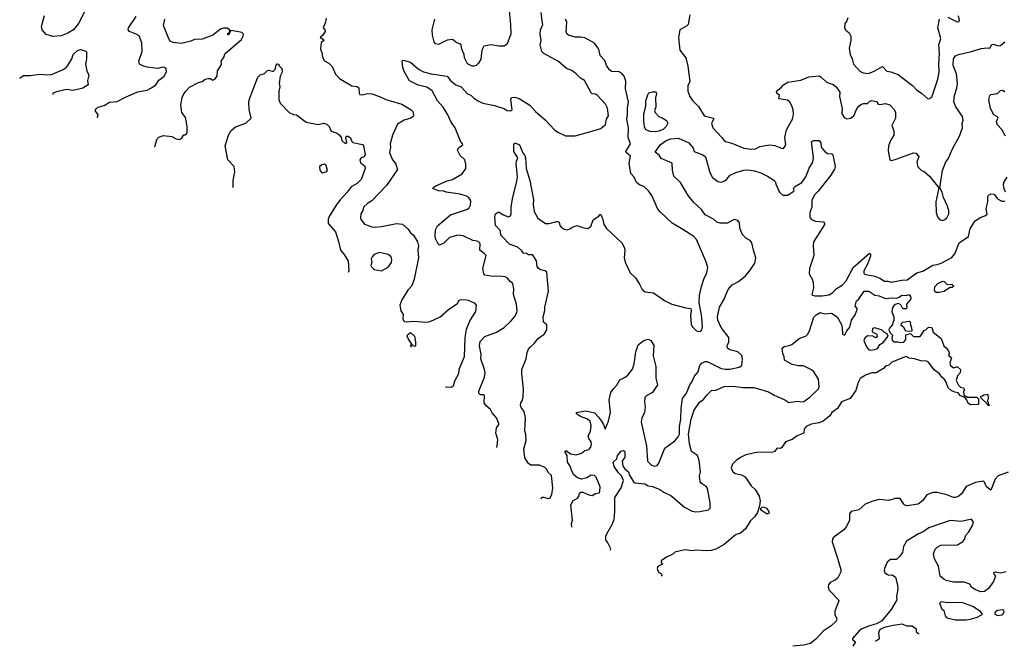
# Model space of a CAD drawing. Extents: x 1933546 to 2138868, y 524910 to 667279.
# Tile 5 of 256: x 1936918 to 1946079, y 545022 to 550849. Entities that reach past the tile are written whole.
import ezdxf

# ---------------------------------------------------------------- set-up
doc = ezdxf.new("R2010")
doc.units = 0

msp = doc.modelspace()

# ---------------------------------------------------------------- linework, layer by layer
at = {"layer": '0CON10XD'}
for points in [[(1937543.3, 550965), (1937465.5, 550815), (1937419.2, 550755), (1937365, 550722.9), (1937305, 550700), (1937225, 550692.9), (1937165, 550712.5), (1937126.2, 550755), (1937122, 550785), (1937147.7, 550887.7)], [(1941465, 550990), (1941486, 550805), (1941486.2, 550715), (1941476, 550684), (1941460.7, 550639.3), (1941443.9, 550616.1), (1941425, 550603.8), (1941375, 550604), (1941305, 550616), (1941237.7, 550602.3), (1941218, 550565), (1941208.8, 550481.2), (1941186.2, 550445), (1941166.7, 550425), (1941145, 550418), (1941128.8, 550418.8), (1941085, 550437.5), (1941055.8, 550495), (1941052.5, 550525), (1941031.4, 550575), (1941026, 550615), (1941014.4, 550624.4), (1940985, 550635.6), (1940945, 550664), (1940895, 550658), (1940815, 550620), (1940787.5, 550625), (1940772.9, 550642.9), (1940758.6, 550705), (1940755.7, 550755), (1940782, 550855)], [(1937643.2, 549938.3), (1937647.1, 549965), (1937620.8, 550005), (1937631.2, 550025), (1937645, 550036), (1937705, 550051.4), (1937755, 550082.1), (1937825, 550089.2), (1937895, 550126.9), (1938015, 550177.5), (1938105.5, 550194.5), (1938145, 550216.7), (1938185.7, 550244.3), (1938211.7, 550288.3), (1938263.3, 550325), (1938283.8, 550365), (1938281.7, 550391.7), (1938266.7, 550405), (1938247.9, 550407.9), (1938205, 550396.9), (1938105, 550409.4), (1938065, 550419.4), (1938034, 550435), (1938025.7, 550465), (1938057.5, 550555), (1938055.7, 550635), (1938028.3, 550698.3), (1938002.5, 550715), (1937938.8, 550738.8), (1937926.7, 550755), (1937930, 550775), (1938000.6, 550879.4)], [(1938178.1, 549666), (1938175, 549670), (1938197, 549743), (1938214.1, 549755.9), (1938255, 549771.2), (1938334.1, 549764.1), (1938375, 549742.5), (1938405, 549736.7), (1938422.5, 549745), (1938445, 549777.5), (1938455, 549777.5), (1938470.7, 549789.3), (1938476.2, 549805), (1938476, 549855), (1938467.7, 549907.7), (1938459.7, 549939.7), (1938427.7, 549987.7), (1938418.8, 550058.8), (1938430, 550125), (1938443.1, 550155), (1938463.9, 550186.1), (1938498.9, 550221.1), (1938582, 550265), (1938615, 550273.3), (1938644.3, 550295), (1938673.8, 550303.8), (1938692.7, 550302.7), (1938715, 550286), (1938735, 550296.2), (1938755.5, 550324.5), (1938757.5, 550375), (1938795.9, 550434.1), (1938794, 550465), (1938819.2, 550505), (1938828.3, 550531.7), (1938981.2, 550665), (1938998.8, 550695), (1939000, 550715), (1938985, 550730), (1938903, 550747), (1938882.5, 550747.5), (1938865, 550712.5), (1938855, 550710), (1938855, 550720), (1938870, 550730), (1938872.5, 550745), (1938870, 550755), (1938849.4, 550769.4), (1938815, 550771.4), (1938785, 550760), (1938716.2, 550705), (1938615, 550667.8), (1938545, 550666.2), (1938510.9, 550649.1), (1938425, 550629.6), (1938345, 550637.8), (1938319.3, 550649.3), (1938305, 550670), (1938255.6, 550795), (1938267.1, 550855)], [(1939770.8, 550865), (1939764.2, 550825), (1939742, 550775), (1939758.1, 550755), (1939759.3, 550740.7), (1939735, 550702.5), (1939712.5, 550685), (1939745, 550666.2), (1939748.1, 550655), (1939722.7, 550637.3), (1939716, 550576), (1939728.8, 550545), (1939735, 550500), (1939755, 550468), (1939793.3, 550445), (1939826.2, 550415), (1939855, 550342.5), (1939895, 550303.3), (1940007.5, 550235), (1940055, 550226.7), (1940072.5, 550215), (1940077, 550167), (1940083.8, 550153.8), (1940105, 550152), (1940155.7, 550164.3), (1940195, 550159.4), (1940265, 550135.5), (1940325, 550106.7), (1940475, 550062.9), (1940561.7, 550011.7), (1940576.2, 549995), (1940582.5, 549965), (1940579.3, 549950.7), (1940555.9, 549934.1), (1940495, 549916), (1940433.5, 549876.5), (1940385.4, 549774.6), (1940364.6, 549695.4), (1940369.2, 549665), (1940360, 549615), (1940383.9, 549553.9), (1940417.5, 549505), (1940433.3, 549455), (1940332.1, 549307.9), (1940195.8, 549165), (1940157.6, 549142.4), (1940118, 549105), (1940110, 549075), (1940093.1, 549045), (1940088.8, 549005), (1940095, 548987.5), (1940127, 548947), (1940195, 548923.3), (1940225, 548920), (1940285, 548925.6), (1940425, 548954), (1940478.8, 548948.8), (1940532.1, 548902.1), (1940555, 548868.8), (1940581.2, 548845), (1940618.6, 548785), (1940627.4, 548747.4), (1940622.9, 548705), (1940627.7, 548635), (1940589.5, 548435), (1940566, 548375), (1940529.2, 548335), (1940504, 548295), (1940474, 548245), (1940455.7, 548195), (1940463, 548143), (1940485, 548106.7), (1940483.3, 548065), (1940495, 548042.5), (1940525, 548040), (1940575, 548046.7), (1940705, 548037.5), (1940736.4, 548043.6), (1940830, 548085), (1940907.5, 548155), (1940995, 548212.5), (1941003.3, 548236.7), (1941016.7, 548243.3), (1941063.4, 548246.6), (1941091.4, 548241.4), (1941146, 548215), (1941163.8, 548195), (1941158, 548135), (1941110.3, 548059.7), (1941073, 547967), (1941060, 547895), (1941052.2, 547715), (1941004.2, 547595), (1941000, 547555), (1940962.4, 547487.6), (1940949.7, 547440.3), (1940935, 547427.5), (1940885, 547432.5), (1940880.9, 547430.5)], [(1941356, 546871.6), (1941360.8, 546885), (1941366.9, 546945), (1941349.2, 547005), (1941355, 547053.3), (1941375.4, 547084.6), (1941375.6, 547095), (1941355.4, 547145.4), (1941312.8, 547192.8), (1941298.6, 547225), (1941259.3, 547259.3), (1941240.8, 547285), (1941243.3, 547355), (1941235, 547361.2), (1941205, 547361.2), (1941191.2, 547375), (1941189.2, 547395), (1941243.1, 547525), (1941248.1, 547565), (1941243.5, 547595), (1941208.7, 547695), (1941210.5, 547735), (1941197.5, 547815), (1941202.5, 547857.5), (1941246.8, 547903.2), (1941355.3, 547944.7), (1941425, 547985.5), (1941491.5, 548048.5), (1941523, 548087), (1941542.5, 548125), (1941545.8, 548145), (1941539.2, 548205), (1941513.8, 548295), (1941515.5, 548345), (1941505.3, 548395.3), (1941480, 548415), (1941458, 548445), (1941435, 548459.4), (1941385, 548465.3), (1941325, 548461.2), (1941245, 548474.2), (1941236.2, 548485), (1941226.7, 548535), (1941257.5, 548655), (1941240, 548675), (1941199.4, 548705), (1941202, 548765), (1941195, 548778.8), (1941175, 548789.2), (1941135, 548797.1), (1941045, 548839.2), (1940994.3, 548845.7), (1940916.8, 548823.2), (1940865, 548772.5), (1940825, 548752.5), (1940815, 548760), (1940788.1, 548815), (1940783.4, 548836.6), (1940787.1, 548895), (1940805, 548932), (1940926.2, 549035), (1941085, 549086.7), (1941100.9, 549099.1), (1941111.1, 549125), (1941114.3, 549165), (1941096, 549195), (1941075, 549209.2), (1941015, 549227.8), (1940885, 549244.2), (1940864.4, 549254.4), (1940815, 549256.9), (1940768.8, 549275), (1940763.3, 549285), (1940788.8, 549305), (1940895, 549350), (1940945.3, 549364.7), (1941034, 549415), (1941068.1, 549465), (1941070.6, 549505), (1941058.6, 549545), (1941016.2, 549585), (1940992, 549635), (1941002.3, 549657.7), (1941040, 549685), (1941037.5, 549695), (1941018.3, 549718.3), (1940970, 549845), (1940931.4, 549895), (1940901.4, 549965), (1940858.5, 550035), (1940806.1, 550095), (1940755, 550187.5), (1940705, 550221.1), (1940625, 550240.6), (1940545, 550282), (1940495, 550367.5), (1940483.8, 550405), (1940477.5, 550465), (1940485, 550472.5), (1940555, 550453.8), (1940629.3, 550389.3), (1940673.8, 550365), (1940747.4, 550347.4), (1940894.7, 550324.7), (1940925, 550282.9), (1940975, 550244.4), (1941025, 550224.3), (1941085, 550160), (1941115, 550146.9), (1941145, 550118.5), (1941184.7, 550094.7), (1941225.8, 550074.2), (1941335, 550052.9), (1941423.2, 550023.2), (1941455, 550004.2), (1941485, 550001.2), (1941498.8, 550015), (1941486.7, 550105), (1941493.3, 550125), (1941525, 550129.2), (1941565, 550116), (1941665.7, 550055.7), (1941717.5, 549995), (1941807.6, 549917.6), (1941895, 549824), (1941925, 549802.5), (1941995, 549768), (1942085, 549770), (1942242, 549812), (1942325, 549836.2), (1942368.8, 549875), (1942378, 549925), (1942396.9, 549955), (1942387.9, 550027.9), (1942367.5, 550065), (1942294, 550145), (1942275, 550155.6), (1942245, 550160), (1942235, 550170), (1942174.5, 550284.5), (1942135, 550306.7), (1942096.5, 550346.5), (1942055.7, 550375.7), (1942005, 550396), (1941931.7, 550461.7), (1941795, 550534.5), (1941775, 550554.2), (1941761.2, 550615), (1941770.9, 550655), (1941759.4, 550715), (1941764.1, 550755), (1941786.7, 550805), (1941778.1, 550835), (1941770.6, 550915)], [(1941769, 546393.1), (1941775, 546409.2), (1941795, 546409.2), (1941835, 546395.4), (1941851.2, 546398.8), (1941869.6, 546435), (1941878.8, 546495), (1941865, 546612), (1941839.6, 546635), (1941820.9, 546670.9), (1941805.4, 546685.4), (1941755, 546705.4), (1941675, 546706.2), (1941653.5, 546723.5), (1941616.5, 546775), (1941607.5, 546855), (1941631.9, 546935), (1941626.9, 546995), (1941618.1, 547025), (1941622.7, 547145), (1941610.6, 547205), (1941585, 547243.8), (1941578.8, 547265), (1941580, 547285), (1941593.9, 547306.1), (1941602.3, 547337.7), (1941604.4, 547415), (1941589.4, 547555), (1941590.8, 547595), (1941631.4, 547695), (1941641.2, 547755), (1941653.3, 547785), (1941666.1, 547803.9), (1941705, 547836.7), (1941741.2, 547885), (1941801.2, 547928.8), (1941824.1, 547965.9), (1941821.2, 548011.2), (1941791.2, 548035), (1941788.8, 548085), (1941803.3, 548145), (1941803.6, 548176.4), (1941838.8, 548325), (1941822.7, 548502.7), (1941807.5, 548515), (1941765, 548523.1), (1941745, 548535.8), (1941733.3, 548555), (1941727.3, 548607.3), (1941695, 548655.8), (1941685, 548662.9), (1941651.2, 548661.2), (1941635, 548676.2), (1941605, 548676.7), (1941589.7, 548699.7), (1941552.6, 548732.6), (1941475, 548763.1), (1941402.5, 548835), (1941396, 548845), (1941392.5, 548885), (1941346.2, 548935), (1941338, 549015), (1941345.7, 549044.3), (1941375, 549062.5), (1941415, 549033.8), (1941465, 549016.2), (1941483.3, 549025), (1941492, 549045), (1941490.5, 549105), (1941502.2, 549185), (1941545, 549347.5), (1941549.2, 549385), (1941538.1, 549515), (1941539.2, 549535), (1941552.9, 549565), (1941515, 549622.5), (1941515, 549690), (1941525, 549700), (1941535, 549700), (1941567.5, 549685), (1941600.7, 549610.7), (1941618.6, 549585), (1941625.6, 549565), (1941631.9, 549465), (1941665, 549352.5), (1941699.6, 549175), (1941696.3, 549126.3), (1941704.5, 549065), (1941740, 549005), (1941810, 548955), (1941843, 548953), (1941915, 548973.3), (1941925, 548971.2), (1941936.7, 548965), (1941943.8, 548935), (1941955, 548920), (1941985, 548902.5), (1942014.4, 548894.4), (1942037, 548903), (1942059.3, 548920.7), (1942105, 548936.7), (1942155, 548916), (1942205, 548906.2), (1942232.3, 548927.7), (1942252.5, 548987.5), (1942306.4, 549023.6), (1942315, 549037.5), (1942326.4, 549036.4), (1942345, 548990), (1942353.8, 548945), (1942378.3, 548908.3), (1942520.6, 548775), (1942541.9, 548735), (1942548.1, 548705), (1942543.1, 548635), (1942551.9, 548595), (1942598, 548495), (1942648.3, 548448.3), (1942685, 548388.8), (1942711.1, 548341.1), (1942737.8, 548317.8), (1942815, 548308.1), (1942917.3, 548237.3), (1942985, 548204), (1943115, 548168.8), (1943162.5, 548162.5), (1943166.2, 548146.2), (1943158.3, 548098.3), (1943166.4, 548016.4), (1943175, 547997.5), (1943216.1, 547956.1), (1943245, 547951.2), (1943263.3, 547965), (1943271.2, 547995), (1943261.4, 548105), (1943240, 548215), (1943244, 548285), (1943261.7, 548368.3), (1943282.5, 548435), (1943311.2, 548495), (1943322, 548545), (1943302.5, 548605), (1943215.5, 548805.5), (1943191.9, 548831.9), (1943087.3, 548897.3), (1942988.7, 548958.7), (1942872.9, 549065), (1942856.7, 549086.7), (1942799.4, 549215), (1942769.1, 549259.1), (1942725, 549298.6), (1942684.5, 549314.5), (1942656.2, 549335), (1942635.6, 549385), (1942605, 549420), (1942588.2, 549515), (1942600.5, 549580.5), (1942561.2, 549615), (1942559.2, 549625), (1942601.8, 549695), (1942580.5, 549755), (1942581.1, 549845), (1942566.9, 549925), (1942574.6, 549965), (1942572.7, 550027.3), (1942581.2, 550085), (1942555.4, 550205), (1942556.6, 550276.6), (1942543, 550323), (1942523.8, 550345), (1942495, 550364.2), (1942425, 550367.5), (1942405, 550384), (1942379.2, 550425), (1942360.9, 550470.9), (1942320, 550515), (1942306.8, 550576.8), (1942265, 550632), (1942175, 550680.8), (1942135, 550687.5), (1942085, 550685.7), (1942025, 550704.3), (1942012, 550715), (1942002.9, 550735), (1942008.5, 550825), (1941996.9, 550855)], [(1943153.8, 550895), (1943136.9, 550805), (1943125, 550791.5), (1943060, 550755), (1943048.5, 550685), (1943060.8, 550565), (1943115.8, 550495), (1943134.1, 550415.9), (1943152.5, 550275), (1943135.8, 550235), (1943133.9, 550186.1), (1943154.2, 550135), (1943177.6, 550097.6), (1943235, 550040.8), (1943285, 549955.8), (1943372.5, 549935), (1943373.3, 549925), (1943354.2, 549884.2), (1943366.2, 549845), (1943451.2, 549755), (1943471.2, 549725), (1943485, 549716), (1943545, 549700.8), (1943655, 549655.6), (1943725, 549646.5), (1943765, 549648.5), (1943805, 549669.4), (1943895.5, 549685.5), (1943945, 549679.4), (1944005, 549653.8), (1944025, 549652.5), (1944045.6, 549684.4), (1944036.2, 549755), (1944051.1, 549825), (1944097.3, 549902.7), (1944108.7, 549925), (1944117, 549967), (1944113.1, 550015), (1944100.5, 550055), (1944083.1, 550083.1), (1944061.4, 550101.4), (1943980, 550115), (1943986.2, 550145), (1943962.9, 550165), (1943958.9, 550185), (1944002.4, 550217.6), (1944025, 550244.2), (1944065, 550269.2), (1944185, 550288.6), (1944260.8, 550319.2), (1944355, 550326), (1944375, 550316), (1944425, 550268.8), (1944487, 550247), (1944514.2, 550224.2), (1944549.2, 550175), (1944544.4, 550135), (1944571.4, 550025), (1944567.3, 549977.3), (1944590.3, 549940.3), (1944615, 549926.2), (1944647.3, 549932.7), (1944680, 549955), (1944703.3, 550015), (1944725, 550046.7), (1944745, 550062), (1944770.5, 550069.5), (1944805, 550070), (1944827.8, 550092.2), (1944845, 550097.8), (1944888.5, 550088.5), (1944906.7, 550065), (1944921.2, 550061.2), (1944975, 550070.8), (1945015, 550056.7), (1945054.6, 550014.6), (1945067.5, 549985), (1945065.4, 549934.6), (1945032, 549865), (1945052, 549815), (1945051.2, 549775), (1945018.8, 549725), (1945002.7, 549677.3), (1944998.8, 549631.2), (1945013.3, 549545), (1945025, 549538.8), (1945065, 549548), (1945235, 549612), (1945259.2, 549609.2), (1945282.5, 549575), (1945266.7, 549525), (1945275, 549482.5), (1945307.7, 549447.7), (1945335, 549438.8), (1945383.3, 549395), (1945470, 549285), (1945442.5, 549155), (1945444, 549055), (1945458.8, 549015), (1945475, 548992.5), (1945505, 548983.3), (1945525, 548990), (1945543.9, 549006.1), (1945563.3, 549045), (1945563, 549073), (1945551.2, 549115), (1945513.3, 549195), (1945501.2, 549245), (1945480, 549285), (1945503.6, 549446.4), (1945535, 549528.8), (1945555.6, 549555), (1945599.5, 549655), (1945663.1, 549765), (1945689.5, 549845), (1945686.9, 549885), (1945695.6, 549915), (1945690, 549950), (1945628.3, 550038.3), (1945610.7, 550085), (1945615.4, 550144.6), (1945637.9, 550212.1), (1945644.5, 550255), (1945633.5, 550345), (1945602.9, 550425), (1945605.7, 550485), (1945625.9, 550514.1), (1945654.3, 550525.7), (1945775, 550553.1), (1945865, 550581.4), (1945920.8, 550589.2)], [(1944624.2, 550865.8), (1944615, 550837.5), (1944596.7, 550815), (1944593.3, 550775), (1944605, 550752.5), (1944636.1, 550726.1), (1944650, 550695), (1944650, 550655), (1944637.1, 550585), (1944644.4, 550525), (1944664.4, 550485), (1944676.6, 550436.6), (1944735, 550370), (1944765, 550355.8), (1944815, 550348.6), (1944869.5, 550370.5), (1944945, 550415.7), (1944985, 550370.6), (1945024.2, 550364.2), (1945090.3, 550340.3), (1945175, 550274), (1945225, 550236), (1945263.8, 550195), (1945310, 550165), (1945365, 550117.5), (1945376.4, 550113.6), (1945405, 550130), (1945460.9, 550295), (1945473.6, 550365), (1945469.2, 550439.2), (1945475.8, 550535), (1945469.4, 550615), (1945488.9, 550675), (1945462.1, 550775), (1945475.8, 550855)], [(1945555, 550874.2), (1945635, 550832.5), (1945655, 550830), (1945662, 550845), (1945654.2, 550885)], [(1945920.8, 550589.2), (1945945, 550586.2), (1945962.5, 550617.5), (1945975, 550622.9), (1946025, 550605.8), (1946045, 550608), (1946085, 550643.8)], [(1936918.1, 550305.4), (1936955, 550329.2), (1937015, 550330), (1937105.9, 550344.1), (1937175, 550336.9), (1937215, 550341.1), (1937322.5, 550385), (1937352, 550405), (1937366.6, 550423.4), (1937404, 550485), (1937416.2, 550525), (1937455, 550562.5), (1937485, 550572), (1937535, 550557.5), (1937539.3, 550549.3), (1937540, 550485), (1937530.8, 550435), (1937542, 550375), (1937560, 550335), (1937555, 550310), (1937550, 550285), (1937556.2, 550245), (1937505, 550214.2), (1937415, 550190), (1937355, 550198.8), (1937261.7, 550178.3), (1937227.5, 550165), (1937226.6, 550153.7)], [(1938905.7, 549289.7), (1938904.4, 549355), (1938919.5, 549435), (1938912.7, 549482.7), (1938856.1, 549546.1), (1938828.8, 549675), (1938860, 549775), (1938885, 549820), (1938927.3, 549852.7), (1939022.7, 549887.3), (1939072, 549935), (1939054, 550015), (1939048.8, 550075), (1939053.8, 550105), (1939133.8, 550315), (1939155, 550336.7), (1939195, 550348.8), (1939224.2, 550375.8), (1939235, 550378.8), (1939275, 550366.2), (1939296.2, 550385), (1939305, 550427.5), (1939315, 550437.5), (1939330, 550435), (1939330, 550425), (1939356.1, 550396.1), (1939361.2, 550375), (1939358, 550355), (1939341.2, 550325), (1939332.6, 550257.4), (1939337.5, 550225), (1939328.2, 550185), (1939328.7, 550108.7), (1939342.1, 550072.1), (1939425, 549986.7), (1939465, 549966.7), (1939495, 549966.2), (1939585, 549896.7), (1939695, 549874.2), (1939745, 549887.5), (1939775, 549876.7), (1939797.3, 549857.3), (1939815, 549813.8), (1939872.7, 549792.7), (1939893.8, 549775), (1939908.8, 549755), (1939916.7, 549725), (1939945, 549696.7), (1939963, 549707), (1939951.2, 549755), (1939962.5, 549765), (1939975, 549765.5), (1939995, 549751.2), (1940007.7, 549717.7), (1940017.5, 549707.5), (1940107.3, 549687.3), (1940116, 549675), (1940132.5, 549595), (1940122.9, 549575), (1940095, 549563.7), (1940081.9, 549545), (1940089.4, 549519.4), (1940108.6, 549505), (1940128.5, 549488.5), (1940131.4, 549465), (1940095, 549363.8), (1940057.5, 549325), (1940003.5, 549295), (1939966, 549244), (1939900.6, 549175), (1939868.1, 549135), (1939799.2, 549025), (1939788, 548995), (1939788, 548955), (1939855, 548876.7), (1939885, 548786.7), (1939902.5, 548705), (1939936.9, 548665), (1939972.9, 548605), (1939981.2, 548515), (1939975.6, 548499.2)], [(1942835, 549806.7), (1942785, 549810), (1942745, 549826.7), (1942732.3, 549852.3), (1942724.4, 549915), (1942725.7, 549975), (1942744.3, 550045), (1942744.2, 550095), (1942765, 550160), (1942778.3, 550171.7), (1942805, 550180), (1942835, 550180), (1942840, 550175), (1942842.5, 550155), (1942832.5, 550125), (1942836.2, 550035), (1942824, 550005), (1942830, 549985), (1942865, 549949.2), (1942895, 549938), (1942935, 549911.2), (1942947.7, 549887.7), (1942932.3, 549857.7), (1942905, 549828.8), (1942865, 549814.2), (1942835, 549806.7)], [(1946090.5, 549765), (1946055, 549829.2), (1946012.5, 549875), (1946006.2, 549905), (1946023.3, 549935), (1946016.7, 549945), (1945982, 549965), (1945951.4, 550025), (1945933.9, 550106.1), (1945943.3, 550145), (1945952.5, 550155), (1946015, 550163.3), (1946045, 550190), (1946065, 550193.8), (1946085, 550177.5)], [(1942054.8, 546129.8), (1942052, 546165), (1942061.2, 546195), (1942046.7, 546335), (1942065, 546373.3), (1942109.5, 546400.5), (1942120, 546415), (1942126.2, 546445), (1942137.5, 546455), (1942156.8, 546456.8), (1942215, 546429.2), (1942245.9, 546424.1), (1942275, 546442), (1942310, 546450), (1942316.4, 546463.6), (1942317.5, 546505), (1942280.8, 546595), (1942265, 546612), (1942235, 546614.3), (1942195, 546589.5), (1942145, 546577.5), (1942109.5, 546589.5), (1942075, 546615.5), (1942057.1, 546645), (1942035.3, 546705), (1942015.4, 546735), (1942011.4, 546795), (1941990, 546835), (1941995, 546841.2), (1942005, 546840), (1942042.9, 546812.9), (1942095, 546802.2), (1942145, 546819.1), (1942175, 546842.9), (1942215, 546852.5), (1942231.8, 546875), (1942236.9, 546903.1), (1942234.1, 546925), (1942212.7, 546955), (1942208.2, 546975), (1942227.8, 547022.2), (1942234.7, 547075), (1942225.3, 547115.3), (1942195, 547138.5), (1942135, 547160), (1942098.8, 547185), (1942097.5, 547195), (1942185, 547212.2), (1942265, 547192.5), (1942303.9, 547153.9), (1942331.4, 547115), (1942350, 547085), (1942365, 547040), (1942395, 547116.7), (1942413.8, 547195), (1942402.3, 547315), (1942419.1, 547380.9), (1942441.5, 547415), (1942475, 547450), (1942501.1, 547498.9), (1942552, 547525), (1942575, 547544.3), (1942619.3, 547600.7), (1942635, 547650), (1942649.5, 547760.5), (1942671.9, 547825), (1942726.5, 547865), (1942766.9, 547876.9), (1942791.1, 547865), (1942819.1, 547819.1), (1942812.1, 547722.1), (1942837.1, 547625), (1942835.8, 547515), (1942852, 547455), (1942805, 547382), (1942754, 547355), (1942734.2, 547335), (1942730, 547295), (1942738.8, 547245), (1942730.8, 547195), (1942707.5, 547145), (1942699.2, 547105), (1942748.9, 546885), (1942758.1, 546745), (1942795, 546705.7), (1942825, 546697.1), (1942848.8, 546705), (1942864.3, 546725.7), (1942920.8, 546865), (1943015, 546932.5), (1943045, 546969.2), (1943055.7, 546995), (1943056.5, 547065), (1943069.1, 547135), (1943073.2, 547235), (1943085, 547325.6), (1943123.3, 547375), (1943152.5, 547455), (1943174.5, 547485), (1943195.3, 547534.7), (1943229.4, 547575), (1943245.6, 547635), (1943264.6, 547655.4), (1943295, 547669.2), (1943315, 547669.2), (1943445, 547605.6), (1943485, 547598.2), (1943525, 547599.1), (1943611.2, 547618.8), (1943636.2, 547633.8), (1943642.9, 547695), (1943637.5, 547725), (1943600.6, 547760.6), (1943525, 547778.6), (1943504.2, 547795), (1943500.8, 547815), (1943516, 547855), (1943517.5, 547895), (1943445, 547987.1), (1943413.8, 548055), (1943410.8, 548085), (1943428.9, 548175), (1943468.5, 548245), (1943509.4, 548340.6), (1943548.1, 548385), (1943607.1, 548415), (1943671.3, 548468.7), (1943715, 548519.5), (1943758.4, 548585), (1943768.6, 548635), (1943744.7, 548705), (1943730, 548775), (1943715, 548797.1), (1943675, 548819.2), (1943641.4, 548855), (1943618, 548915), (1943615, 548960), (1943600.7, 548980.7), (1943565, 548992.5), (1943505, 548956.2), (1943435, 548958), (1943405, 548966), (1943373.8, 548995), (1943294.7, 549034.7), (1943262.9, 549082.9), (1943189.4, 549149.4), (1943136.4, 549215), (1943065.7, 549335.7), (1943005.6, 549395), (1942990.8, 549450.8), (1942990, 549515), (1942885, 549560), (1942869.2, 549589.2), (1942831.7, 549618.3), (1942876, 549685), (1942933.3, 549725), (1942975, 549741.4), (1943048.2, 549748.2), (1943145, 549702.9), (1943184.5, 549655), (1943195, 549623.6), (1943275, 549593.3), (1943298.6, 549575), (1943338.3, 549428.3), (1943365, 549381.2), (1943413.2, 549343.2), (1943445, 549337.5), (1943472.4, 549347.6), (1943495.4, 549364.6), (1943527.6, 549402.4), (1943580.9, 549429.1), (1943655, 549451.1), (1943693.2, 549453.2), (1943755, 549442.9), (1943815, 549424), (1943875, 549394.2), (1943935, 549356.2), (1943945.8, 549345), (1943956.9, 549315), (1943987.5, 549245), (1944017.9, 549217.9), (1944062.1, 549217.9), (1944120, 549255), (1944123.3, 549265), (1944118, 549275), (1944125.8, 549295), (1944193.7, 549336.3), (1944232.7, 549387.3), (1944265, 549470), (1944297.1, 549525), (1944303, 549567), (1944283.8, 549715), (1944305, 549726.7), (1944355, 549727.5), (1944371.2, 549705), (1944374, 549665), (1944405, 549626.2), (1944434.2, 549604.2), (1944475, 549602), (1944485, 549593.3), (1944506, 549485), (1944499.7, 549460.3), (1944464.3, 549405), (1944346.9, 549255), (1944315, 549224), (1944288.3, 549171.7), (1944288.8, 549105), (1944270.8, 549055), (1944270.5, 549010.5), (1944285, 548991.2), (1944322.5, 548975), (1944395, 548970), (1944402.5, 548965), (1944406.7, 548945), (1944386.7, 548915), (1944304, 548785), (1944299.2, 548745), (1944305.6, 548655), (1944265.7, 548535), (1944264, 548485), (1944290.8, 548435), (1944299.2, 548405), (1944302.9, 548355), (1944288.8, 548295), (1944295, 548286.7), (1944315, 548280.6), (1944385, 548281.2), (1944445, 548291.8), (1944485, 548311.1), (1944515.7, 548345), (1944572.9, 548385), (1944608.3, 548421.7), (1944674.4, 548545), (1944825, 548676.7), (1944835, 548670), (1944835, 548650), (1944807.5, 548575), (1944772.9, 548515), (1944770.8, 548495), (1944775.7, 548485.7), (1944789.7, 548479.7), (1944874, 548464), (1944920.8, 548445), (1944965, 548416.5), (1944995, 548417.5), (1945025, 548407.8), (1945125, 548426.5), (1945175, 548429.7), (1945265, 548495.5), (1945320.2, 548509.8), (1945412.8, 548567.2), (1945455, 548571.5), (1945492, 548585), (1945590.9, 548639.1), (1945618.9, 548671.1), (1945660, 548775), (1945745, 548831.9), (1945760, 548905), (1945805.2, 548974.8), (1945855, 549011.1), (1945898.8, 549025), (1945920, 549040), (1945911.8, 549095), (1945925.5, 549155), (1945924.4, 549205), (1945933.1, 549216.9), (1945955, 549230), (1945985, 549226.7), (1946016.7, 549185), (1946055, 549162), (1946085, 549161.4)], [(1939735, 549426.2), (1939765, 549433.8), (1939775, 549436.7), (1939782, 549448), (1939770.8, 549495), (1939755, 549507.1), (1939728.8, 549501.2), (1939708.8, 549485), (1939710.3, 549450.3), (1939725, 549430), (1939735, 549426.2)], [(1946090, 549245), (1946077.3, 549277.3), (1946072.2, 549312.2), (1946075.5, 549335), (1946107.1, 549385)], [(1940285, 548513.3), (1940345, 548547.5), (1940377.7, 548592.3), (1940381.2, 548615), (1940373.6, 548643.6), (1940347.5, 548665), (1940265, 548684), (1940215, 548666), (1940196.7, 548645), (1940187.5, 548625), (1940193.3, 548595), (1940186.7, 548565), (1940191.7, 548551.7), (1940215, 548527.5), (1940285, 548513.3)], [(1945475, 548312.5), (1945445, 548312.5), (1945435, 548320), (1945430, 548335), (1945433.3, 548365), (1945460, 548395), (1945505, 548417.5), (1945520, 548415), (1945545, 548390), (1945595, 548387.5), (1945610, 548375), (1945595, 548360), (1945575, 548360), (1945515, 548322.5), (1945475, 548312.5)], [(1942413.3, 545914.9), (1942417, 545927), (1942391.5, 545985), (1942372.3, 546012.3), (1942372.2, 546045), (1942383.5, 546075), (1942431.1, 546155), (1942447.8, 546202.2), (1942456.1, 546275), (1942455.9, 546405), (1942513.6, 546496.4), (1942534.7, 546565), (1942518.8, 546608.8), (1942488.9, 546635), (1942450, 546695), (1942441.2, 546735), (1942473.4, 546766.6), (1942481.5, 546795), (1942515, 546837.1), (1942535, 546842), (1942545, 546836.7), (1942547, 546827), (1942547.8, 546782.2), (1942524.4, 546745), (1942529.3, 546699.3), (1942545.3, 546675.3), (1942583.3, 546645), (1942592.5, 546615), (1942630.3, 546550.3), (1942645, 546541.4), (1942733, 546533), (1942766.7, 546515), (1942805, 546507.5), (1942875, 546480.5), (1942912.5, 546455), (1942975, 546424.2), (1943105, 546316.4), (1943175, 546277.9), (1943207.2, 546272.8), (1943245, 546275.6), (1943327.5, 546292.5), (1943343.6, 546306.4), (1943343.9, 546356.1), (1943318.6, 546488.6), (1943309.4, 546505), (1943262.9, 546535), (1943249.2, 546555), (1943242.5, 546605), (1943252.7, 546645), (1943239.1, 546749.1), (1943223.5, 546795), (1943167.8, 546835), (1943148.8, 546905), (1943140.5, 546995), (1943164.7, 547135), (1943195, 547219.2), (1943245.4, 547294.6), (1943276.2, 547315), (1943311, 547359), (1943355, 547400.4), (1943395, 547404.6), (1943471.8, 547438.2), (1943555, 547442.3), (1943645, 547430.4), (1943745, 547427.7), (1943815, 547411.5), (1943885, 547387.3), (1943936.6, 547356.6), (1944036.7, 547315), (1944075, 547290), (1944155, 547300.9), (1944195.9, 547294.1), (1944215, 547298.6), (1944270.9, 547339.1), (1944349.2, 547415), (1944355.6, 547435), (1944348.8, 547505), (1944305.8, 547575.8), (1944285, 547593.3), (1944211.2, 547631.2), (1944165, 547631.4), (1944105, 547644.3), (1944035, 547682.5), (1944031.2, 547715), (1944017.5, 547745), (1944012.5, 547795), (1944031.2, 547808.8), (1944078.8, 547818.8), (1944101.7, 547828.3), (1944170, 547885), (1944235, 547910.8), (1944247.5, 547922.5), (1944267.5, 547955), (1944307.3, 548082.7), (1944330, 548105), (1944364.6, 548125.4), (1944405, 548114.2), (1944470.3, 548120.3), (1944525, 548086), (1944563.8, 548015), (1944571.2, 547985), (1944573.3, 547925), (1944585, 547917.5), (1944595, 547920), (1944613.9, 547956.1), (1944640.7, 547989.3), (1944656, 548055), (1944690, 548105), (1944710, 548155), (1944710, 548165), (1944692.5, 548185), (1944703.8, 548235), (1944723, 548247), (1944775, 548326), (1944817.5, 548325), (1944875, 548286.7), (1944915, 548281.2), (1944975, 548256.2), (1945035, 548263.3), (1945075, 548260), (1945101.2, 548268.8), (1945125, 548288), (1945165, 548286), (1945195, 548292.5), (1945206, 548275), (1945208.8, 548255), (1945191.5, 548228.5), (1945170, 548205), (1945172.5, 548175), (1945165, 548160), (1945135, 548160), (1945116.4, 548196.4), (1945095, 548210), (1945060, 548200), (1945037.5, 548172.5), (1945033.6, 548133.6), (1945052.5, 548085), (1945051.7, 548048.3), (1945042.5, 548035), (1945040, 548015), (1945009.7, 547980.3), (1945005.5, 547965), (1945016.4, 547936.4), (1945040, 547915), (1945033.3, 547885), (1945037.5, 547865), (1945055, 547852.5), (1945093, 547853), (1945116.4, 547846.4), (1945145, 547850), (1945163.8, 547875), (1945161.7, 547918.3), (1945205, 547930), (1945235, 547902.5), (1945297, 547903), (1945335, 547960), (1945350, 547965), (1945375, 547990), (1945405, 547986.7), (1945416.2, 547945), (1945490.8, 547885), (1945516.4, 547816.4), (1945542.5, 547795), (1945561.7, 547761.7), (1945566.7, 547745), (1945560, 547725), (1945585, 547712.5), (1945588.8, 547705), (1945572.5, 547655), (1945577.5, 547635), (1945605, 547612.5), (1945635, 547622.5), (1945645, 547620), (1945672.5, 547595), (1945667.5, 547565), (1945643.3, 547536.7), (1945632.5, 547495), (1945651.7, 547451.7), (1945671.7, 547431.7), (1945700, 547425), (1945707.5, 547405), (1945700, 547395), (1945701.7, 547361.7), (1945735, 547340), (1945825, 547340), (1945840, 547325), (1945840, 547275), (1945835, 547270), (1945765, 547267.5), (1945740, 547285), (1945730, 547315), (1945708.3, 547338.3), (1945671.7, 547351.7), (1945648.3, 547378.3), (1945620, 547385), (1945585, 547401.2), (1945556.7, 547425), (1945537.7, 547477.7), (1945522.3, 547502.3), (1945497.5, 547525), (1945477.5, 547555), (1945425, 547592.5), (1945373.3, 547663.3), (1945355, 547673.3), (1945303, 547677), (1945245, 547696), (1945195, 547701.2), (1945165, 547716.2), (1945032.5, 547665), (1945005, 547636.7), (1944975, 547626.7), (1944955, 547606.2), (1944886.7, 547565), (1944845, 547563.8), (1944787.3, 547542.7), (1944737.7, 547512.3), (1944718, 547475), (1944697.7, 547402.3), (1944645, 547327.5), (1944565, 547297.1), (1944526, 547235), (1944475, 547197.5), (1944454.4, 547165.6), (1944394.1, 547115.9), (1944355, 547100), (1944282.7, 547087.3), (1944235, 547066.2), (1944218, 547042), (1944212.5, 547005), (1944151.7, 546978.3), (1944105, 546944), (1944043.8, 546925), (1944009.6, 546870.4), (1943998, 546862), (1943965, 546863.8), (1943940, 546835), (1943925, 546827.8), (1943775, 546825.4), (1943675, 546802.7), (1943625, 546778.5), (1943585, 546750.6), (1943551.4, 546715), (1943537.9, 546682.1), (1943549.4, 546649.4), (1943575, 546628.9), (1943635, 546617.5), (1943667, 546597), (1943724.4, 546515), (1943760, 546480), (1943797.6, 546417.6), (1943809.1, 546375), (1943802, 546328), (1943782.4, 546267.6), (1943753.5, 546226.5), (1943715, 546186.9), (1943670.7, 546115), (1943625.2, 546074.8), (1943585, 546062), (1943558.3, 546041.7), (1943472.1, 545967.9), (1943395, 545925.6), (1943355, 545914.4), (1943305, 545909.5), (1943215, 545917.1), (1943165, 545910), (1943115, 545918.6), (1943095, 545915.7), (1943015, 545896.2), (1942995, 545878), (1942935, 545851.2), (1942885, 545817.5), (1942885, 545800), (1942900, 545785), (1942855.7, 545764.3), (1942848, 545745), (1942862.5, 545712.5), (1942890, 545695), (1942893.3, 545685), (1942885.2, 545675.1)], [(1945215, 547950), (1945161.7, 547951.7), (1945145, 547987.5), (1945120, 548005), (1945123.3, 548025), (1945135, 548036.2), (1945197.5, 548045), (1945206.1, 548036.1), (1945203.8, 548025), (1945216.2, 547983.8), (1945220, 547955), (1945215, 547950)], [(1940595, 547810), (1940573.3, 547823.3), (1940535, 547877.5), (1940523.3, 547905), (1940525, 547920), (1940555, 547940), (1940590, 547905), (1940600, 547855), (1940600, 547815), (1940595, 547810)], [(1944835, 547776), (1944875, 547783.8), (1944898.6, 547791.4), (1944920.7, 547829.3), (1944951.7, 547848.3), (1944998.8, 547905), (1944988.9, 547928.9), (1944960, 547945), (1944943.3, 547963.3), (1944875, 547983.3), (1944853.9, 547976.1), (1944850.7, 547950.7), (1944855, 547942.5), (1944892.5, 547925), (1944895, 547900), (1944885, 547890), (1944855, 547907.5), (1944805, 547908.8), (1944782.5, 547887.5), (1944773.3, 547865), (1944797.1, 547807.1), (1944815, 547783.8), (1944835, 547776)], [(1940567.7, 547805), (1940558.3, 547818.3), (1940550.6, 547825.5)], [(1945935, 547260), (1945925, 547260), (1945918.3, 547278.3), (1945861.7, 547331.7), (1945861.7, 547348.3), (1945875, 547350), (1945888.3, 547361.7), (1945925, 547367.5), (1945927.5, 547322.5), (1945920, 547305), (1945930, 547295), (1945930, 547275), (1945940, 547265), (1945935, 547260)], [(1946115, 546640), (1946021.7, 546608.3), (1945994.1, 546575.9), (1945955, 546472.5), (1945914, 546505), (1945895, 546547.5), (1945885, 546556.7), (1945812.5, 546545), (1945725, 546506.7), (1945680.9, 546439.1), (1945655, 546416.7), (1945625, 546406.9), (1945605, 546406.9), (1945545, 546430.5), (1945455, 546453.5), (1945415, 546451.9), (1945358.3, 546431.7), (1945318.8, 546375), (1945276.8, 546343.2), (1945175, 546329.2), (1945155, 546333.8), (1945143.3, 546345), (1945110, 546395), (1945065, 546395.8), (1945005, 546378.8), (1944915, 546386), (1944855, 546372), (1944785, 546344), (1944725, 546290), (1944655, 546276.2), (1944638.8, 546255), (1944637.5, 546195), (1944610, 546135), (1944585, 546106.2), (1944491.7, 546038.3), (1944479.5, 546020.5), (1944478.6, 545995), (1944528, 545842)], [(1943885, 546253.5), (1943865, 546253.8), (1943821.2, 546285), (1943813.3, 546295), (1943813.3, 546306.7), (1943835, 546319.2), (1943865, 546307.3), (1943889.6, 546275), (1943891.8, 546265), (1943885, 546253.5)], [(1946095, 545715.7), (1946045, 545700.8), (1945995, 545712.5), (1945980.7, 545709.3), (1945978.3, 545698.3), (1945997.5, 545675), (1945978.6, 545625), (1945931.1, 545558.9), (1945895, 545532.5), (1945859.7, 545529.7), (1945805, 545549.4), (1945775, 545573.3), (1945758.3, 545598.3), (1945705, 545618.5), (1945605, 545617.3), (1945536.7, 545635), (1945517.1, 545647.1), (1945481.2, 545675), (1945467, 545767), (1945430, 545835), (1945421.2, 545881.2), (1945435.7, 545924.3), (1945455, 545944), (1945487.1, 545962.9), (1945645, 545964.3), (1945693.8, 545996.2), (1945708.2, 546015), (1945721.8, 546055), (1945749.6, 546085), (1945784.4, 546145), (1945791.4, 546175), (1945775, 546203.3), (1945678.9, 546181.1), (1945575, 546190.8), (1945376.6, 546123.4), (1945324.1, 546085.9), (1945281.7, 546068.3), (1945169.7, 546000.3), (1945141.3, 545948.7), (1945132, 545895), (1945105, 545856.2), (1945075, 545828.8), (1945020.5, 545829.5), (1944990, 545805), (1944964, 545745), (1944962.3, 545722.3), (1944967.7, 545707.7), (1944985, 545692), (1945005, 545684.2), (1945035, 545685.6), (1945066.5, 545665), (1945085.6, 545595), (1945087.8, 545555), (1945075.8, 545485), (1945078, 545455), (1945025.8, 545365), (1944940.3, 545259.7), (1944889.7, 545230.3), (1944825, 545212.5), (1944755, 545184.2), (1944728.8, 545165), (1944666.7, 545095), (1944667.5, 545085), (1944693.3, 545065), (1944669.8, 545023.4)], [(1944528, 545842), (1944558.8, 545735), (1944558, 545715), (1944530.3, 545659.7), (1944505, 545637.1), (1944460, 545615), (1944444, 545595), (1944440.8, 545575), (1944448.8, 545545), (1944536.7, 545455), (1944540, 545445), (1944501.7, 545348.3), (1944503.3, 545315), (1944520.7, 545280.7), (1944516.2, 545255), (1944467.4, 545212.6), (1944395, 545162.5), (1944328.5, 545091.5), (1944275, 545048.6), (1944213, 545033), (1944110.6, 545022)], [(1945625, 545266.8), (1945725, 545267.3), (1945765, 545274.4), (1945827.8, 545292.2), (1945871.7, 545318.3), (1945872.5, 545325), (1945856.2, 545345), (1945785, 545392.5), (1945685, 545430), (1945547, 545427), (1945495, 545436.2), (1945477.5, 545425), (1945496.2, 545375), (1945517.1, 545355), (1945528.5, 545305), (1945545, 545287.3), (1945625, 545266.8)], [(1946015, 545308.8), (1946055, 545314), (1946065, 545320), (1946076.8, 545343.2), (1946073.8, 545355), (1946065, 545360.8), (1946015, 545353.8), (1946000, 545345), (1945987.5, 545325), (1946015, 545308.8)], [(1944881.9, 545068.3), (1944916.7, 545095), (1944912.7, 545147.3), (1944925, 545180), (1944975, 545203.8), (1945048.3, 545218.3), (1945125, 545230), (1945172.3, 545212.3), (1945221.7, 545211.7), (1945257.5, 545185), (1945260, 545155), (1945285.5, 545136.8)]]:
    msp.add_lwpolyline(points, dxfattribs=at)

doc.saveas('drawing.dxf')
